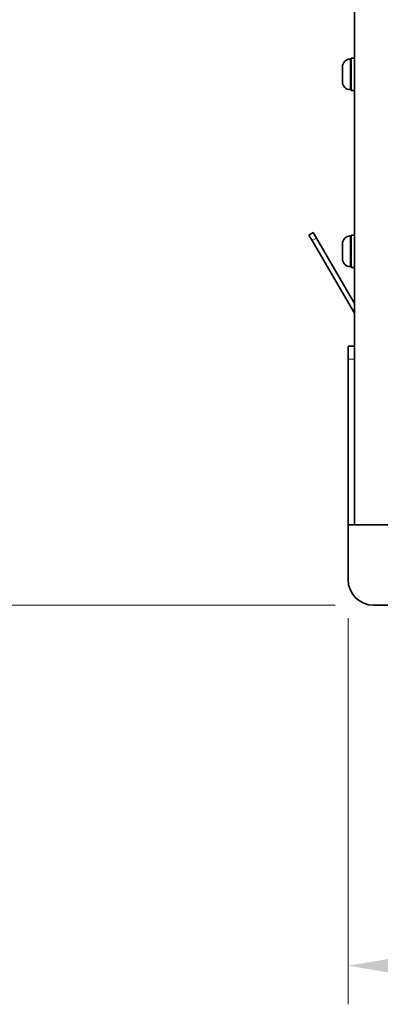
# Model space of a CAD drawing. Header units: millimetres. Extents: x 0 to 7128, y 0 to 5040.
# Tile 70 of 215: x 1573 to 1685, y 1134 to 1440. Entities that reach past the tile are written whole.
import ezdxf

# ---------------------------------------------------------------- set-up
doc = ezdxf.new("R2010")
doc.units = ezdxf.units.MM
doc.header["$LTSCALE"] = 12
doc.layers.add('Quote(ISO)', color=7, linetype='Continuous', lineweight=25, true_color=0x80ff00)
doc.layers.add('Spigoli tangenti visibili(ISO)', color=7, linetype='Continuous', lineweight=15, true_color=0x00803f)
doc.layers.add('Spigoli visibili(ISO)', color=7, linetype='Continuous', lineweight=35)
doc.styles.add('Corrente-BSI', font='arial.ttf')
doc.dimstyles.new('DEFAULT-ISO', dxfattribs={"dimscale": 12, "dimtxt": 3.5, "dimasz": 2.5, "dimexe": 1, "dimexo": 1, "dimgap": 0.762, "dimtad": 1, "dimtoh": 1, "dimrnd": 1e-08, "dimtxsty": 'Corrente-BSI', "dimcen": 0.09, "dimdle": 10, "dimclrd": 7, "dimclre": 7, "dimclrt": 7, "dimazin": 2, "dimtfac": 0.571429, "dimtmove": 0, "dimatfit": 3, "dimfxl": 1, "dimtolj": 1, "dimlwd": 5, "dimlwe": 5, "dimarcsym": 0})

# ---------------------------------------------------------------- blocks, each defined once
blk = doc.blocks.new('*D32')
at = {"layer": 'Defpoints', "color": 0, "linetype": 'Continuous', "transparency": 16777216}
for p in [(1674.72, 1265.65), (1878.72, 1265.65), (1878.72, 1145.65)]:
    blk.add_point(p, dxfattribs=at)
at = {"layer": 'Quote(ISO)', "color": 7, "linetype": 'Continuous', "lineweight": 5, "transparency": 16777216}
for p, q in [((1674.72, 1253.65), (1674.72, 1133.65)), ((1878.72, 1253.65), (1878.72, 1133.65)), ((1704.72, 1145.65), (1848.72, 1145.65))]:
    blk.add_line(p, q, dxfattribs=at)
at = {"layer": 'Quote(ISO)', "color": 7, "linetype": 'Continuous', "transparency": 16777216}
for points in [[(1704.72, 1150.65), (1704.72, 1140.65), (1674.72, 1145.65)], [(1848.72, 1150.65), (1848.72, 1140.65), (1878.72, 1145.65)]]:
    blk.add_solid(points, dxfattribs=at)
at = {"layer": 'Quote(ISO)', "color": 7, "linetype": 'Continuous', "lineweight": 9, "transparency": 16777216, "insert": (1730.05, 1197.68), "char_height": 42, "attachment_point": 1, "style": 'Corrente-BSI'}
blk.add_mtext('\\A1;204', dxfattribs=at)
blk = doc.blocks.new('*D33')
at = {"layer": 'Defpoints', "color": 0, "linetype": 'Continuous', "transparency": 16777216}
for p in [(1274.72, 2497.15), (1576.72, 2497.15), (1682.72, 1257.65)]:
    blk.add_point(p, dxfattribs=at)
at = {"layer": 'Quote(ISO)', "color": 7, "linetype": 'Continuous', "lineweight": 5, "transparency": 16777216}
for p, q in [((1564.72, 2497.15), (1262.72, 2497.15)), ((1274.72, 1287.65), (1274.72, 2467.15)), ((1670.72, 1257.65), (1262.72, 1257.65))]:
    blk.add_line(p, q, dxfattribs=at)
at = {"layer": 'Quote(ISO)', "color": 7, "linetype": 'Continuous', "transparency": 16777216}
for points in [[(1269.72, 2467.15), (1279.72, 2467.15), (1274.72, 2497.15)], [(1269.72, 1287.65), (1279.72, 1287.65), (1274.72, 1257.65)]]:
    blk.add_solid(points, dxfattribs=at)
at = {"layer": 'Quote(ISO)', "color": 7, "linetype": 'Continuous', "lineweight": 9, "transparency": 16777216, "insert": (1222.66, 1816.62), "char_height": 42, "attachment_point": 1, "rotation": 90, "style": 'Corrente-BSI'}
blk.add_mtext('\\A1;1239', dxfattribs=at)
blk = doc.blocks.new('*D51')
at = {"layer": 'Defpoints', "color": 0, "linetype": 'Continuous', "transparency": 16777216}
for p in [(1137.09, 2695.1), (1650.22, 2695.1), (1682.72, 1257.65)]:
    blk.add_point(p, dxfattribs=at)
at = {"layer": 'Quote(ISO)', "color": 7, "linetype": 'Continuous', "lineweight": 5, "transparency": 16777216}
for p, q in [((1638.22, 2695.1), (1125.09, 2695.1)), ((1137.09, 1287.65), (1137.09, 2665.1)), ((1670.72, 1257.65), (1125.09, 1257.65))]:
    blk.add_line(p, q, dxfattribs=at)
at = {"layer": 'Quote(ISO)', "color": 7, "linetype": 'Continuous', "transparency": 16777216}
for points in [[(1132.09, 2665.1), (1142.09, 2665.1), (1137.09, 2695.1)], [(1132.09, 1287.65), (1142.09, 1287.65), (1137.09, 1257.65)]]:
    blk.add_solid(points, dxfattribs=at)
at = {"layer": 'Quote(ISO)', "color": 7, "linetype": 'Continuous', "lineweight": 9, "transparency": 16777216, "insert": (1085.03, 1915.64), "char_height": 42, "attachment_point": 1, "rotation": 90, "style": 'Corrente-BSI'}
blk.add_mtext('\\A1;1437', dxfattribs=at)

msp = doc.modelspace()

# ---------------------------------------------------------------- linework, layer by layer
at = {"layer": 'Spigoli tangenti visibili(ISO)'}
for p, q in [((1675.341, 1427.401), (1675.341, 1417.901)), ((1663.574, 1370.991), (1664.87, 1371.746)), ((1675.341, 1372.401), (1675.341, 1362.901)), ((1676.721, 1349.138), (1676.418, 1348.962)), ((1674.721, 1334.151), (1676.721, 1334.151))]:
    msp.add_line(p, q, dxfattribs=at)
at = {"layer": 'Spigoli visibili(ISO)'}
for p, q in [((1676.721, 1282.651), (1676.721, 1897.151)), ((1675.341, 1427.401), (1675.721, 1427.401)), ((1675.721, 1417.651), (1675.721, 1427.651)), ((1676.721, 1427.651), (1675.721, 1427.651)), ((1672.971, 1420.271), (1672.971, 1425.031)), ((1675.341, 1417.901), (1675.721, 1417.901)), ((1676.721, 1417.651), (1675.721, 1417.651)), ((1663.862, 1373.474), (1662.566, 1372.718)), ((1663.574, 1370.991), (1662.566, 1372.718)), ((1676.418, 1348.962), (1663.574, 1370.991)), ((1663.862, 1373.474), (1664.87, 1371.746)), ((1676.721, 1351.42), (1664.87, 1371.746)), ((1675.341, 1372.401), (1675.721, 1372.401)), ((1675.721, 1362.651), (1675.721, 1372.651)), ((1676.721, 1372.651), (1675.721, 1372.651)), ((1672.971, 1365.271), (1672.971, 1370.031)), ((1675.341, 1362.901), (1675.721, 1362.901)), ((1676.721, 1362.651), (1675.721, 1362.651)), ((1676.721, 1348.442), (1676.418, 1348.962)), ((1676.721, 1338.151), (1674.721, 1338.151)), ((1674.721, 1334.151), (1674.721, 1338.151)), ((1674.721, 1282.651), (1674.721, 1334.151)), ((1674.721, 1282.651), (1674.721, 1265.651)), ((1878.721, 1282.651), (1674.721, 1282.651)), ((1682.721, 1257.651), (1870.721, 1257.651))]:
    msp.add_line(p, q, dxfattribs=at)
for centre, radius, start, end in [((1675.341, 1425.031), 2.37, 90, 180), ((1675.341, 1420.271), 2.37, 180, 270), ((1675.341, 1370.031), 2.37, 90, 180), ((1675.341, 1365.271), 2.37, 180, 270), ((1682.721, 1265.651), 8, 180, 270)]:
    msp.add_arc(centre, radius, start, end, dxfattribs=at)

# ---------------------------------------------------------------- dimensions: what is measured, and where the dimension line sits
at = {"layer": 'Quote(ISO)', "color": 7, "linetype": 'Continuous', "lineweight": 9}
for base, p1, p2, angle, override, picture, middle in [((1137.086, 2695.097), (1682.721, 1257.651), (1650.221, 2695.097), 270, {"dimtoh": 0, "dimdec": 0, "dimtdec": 0, "dimtofl": 0, "dimatfit": 1}, '*D51', (1137.086, 1976.374)), ((1274.721166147, 2497.150990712), (1682.721166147, 1257.650990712), (1576.721166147, 2497.150990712), 270, {"dimgap": 0.762, "dimtoh": 0, "dimdec": 0, "dimtol": 0, "dimlim": 0, "dimtp": 0, "dimtm": 0, "dimtdec": 0, "dimtofl": 0, "dimatfit": 1}, '*D33', (1274.721166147, 1877.400990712)), ((1878.721, 1145.651), (1674.721, 1265.651), (1878.721, 1265.651), 180, {"dimgap": 0.762, "dimtoh": 0, "dimdec": 2, "dimtol": 0, "dimlim": 0, "dimtp": 0, "dimtm": 0, "dimtdec": 2, "dimtofl": 0, "dimatfit": 1}, '*D32', (1776.721, 1145.651))]:
    dim = msp.add_linear_dim(base=base, p1=p1, p2=p2, angle=angle, dimstyle='DEFAULT-ISO', override=override, dxfattribs=at)
    dim.commit()
    dim.dimension.update_dxf_attribs({"geometry": picture, "text_midpoint": middle, "dimtype": 160})

doc.saveas('drawing.dxf')
